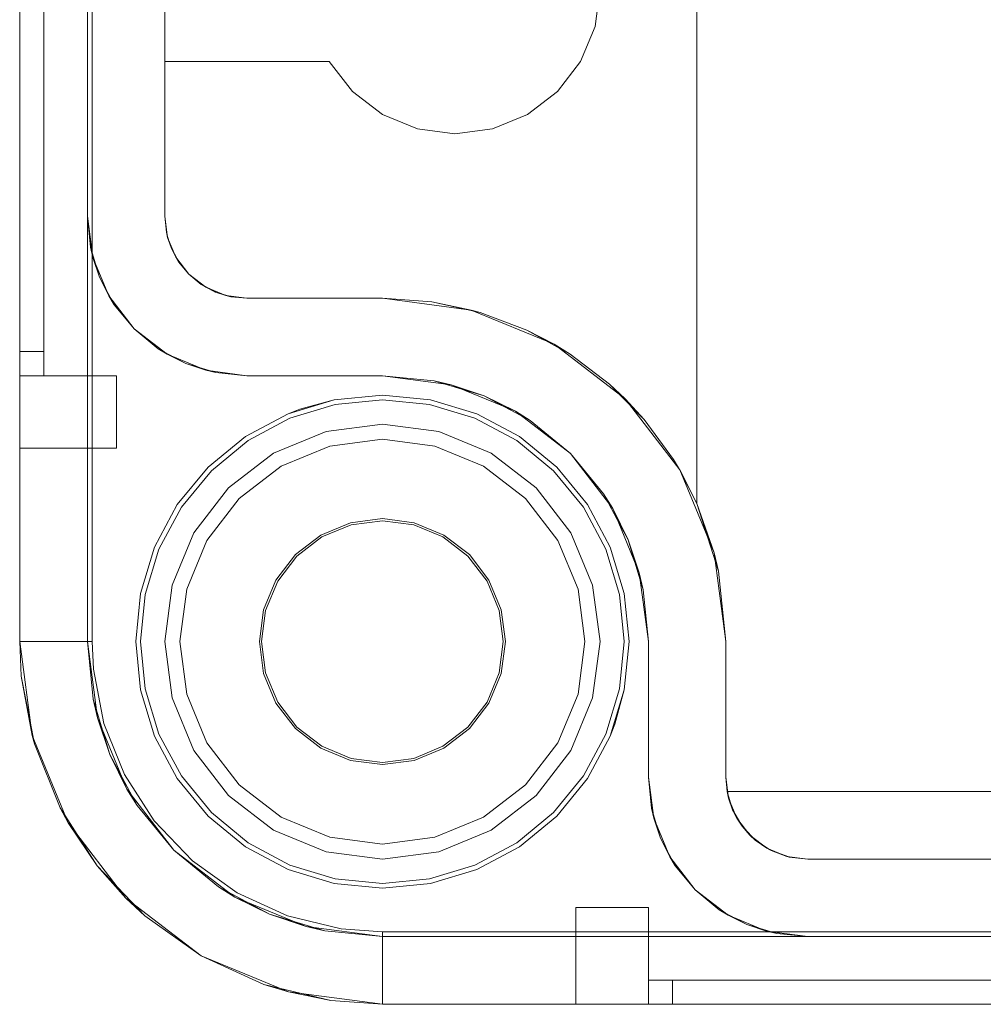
# Model space of a CAD drawing. Extents: x -620 to 300, y 62 to 1112.
# Tile 128 of 235: x 38.617 to 39.016, y 364.505 to 364.913. Entities that reach past the tile are written whole.
import ezdxf

# ---------------------------------------------------------------- set-up
doc = ezdxf.new("R2010")
doc.units = 0
doc.layers.get('0').update_dxf_attribs({"lineweight": 13})

# ---------------------------------------------------------------- blocks, each defined once
blk = doc.blocks.new('Blockreferenz-A06CPVKYL0')
at = {"color": 9, "linetype": 'ByBlock', "lineweight": -2, "ltscale": 0.13, "true_color": 0xc1c9c4}
for p, q in [((38.61742, 367.9553), (38.61742, 364.6553)), ((38.61742, 364.6553), (38.61742, 367.9553)), ((38.64542, 364.6553), (38.64542, 367.9553)), ((38.61742, 364.7753), (38.61742, 367.8353)), ((38.62742, 364.7753), (38.62742, 367.8353)), ((38.64542, 367.7793), (38.64542, 364.8313)), ((38.67742, 364.8313), (38.67742, 367.7793)), ((38.61742, 366.3053), (38.61742, 364.7753)), ((38.61742, 366.3053), (38.61742, 364.7653)), ((38.61742, 364.7653), (38.61742, 366.3053)), ((38.62742, 364.7753), (38.62742, 366.3053)), ((38.62742, 364.7653), (38.62742, 366.3053)), ((38.62742, 366.3053), (38.62742, 364.7653)), ((38.64742, 364.6553), (38.64742, 366.0053)), ((38.67742, 364.9553), (38.67742, 364.8953)), ((38.85538, 364.90977), (38.85742, 364.9253)), ((38.85742, 364.9253), (38.85538, 364.90977)), ((38.89742, 364.9253), (38.89742, 364.71243)), ((38.89742, 364.73057), (38.89742, 364.9253)), ((38.84938, 364.8953), (38.85538, 364.90977)), ((38.85538, 364.90977), (38.84938, 364.8953)), ((38.67742, 364.8953), (38.74546, 364.8953)), ((38.67742, 364.8953), (38.67742, 364.8313)), ((38.74546, 364.8953), (38.67742, 364.8953)), ((38.67742, 364.8953), (38.67742, 364.8953)), ((38.74546, 364.8953), (38.755, 364.88287)), ((38.755, 364.88287), (38.74546, 364.8953)), ((38.74546, 364.8953), (38.74546, 364.8953)), ((38.83985, 364.88287), (38.84938, 364.8953)), ((38.84938, 364.8953), (38.83985, 364.88287)), ((38.755, 364.88287), (38.76742, 364.87334)), ((38.76742, 364.87334), (38.755, 364.88287)), ((38.82742, 364.87334), (38.83985, 364.88287)), ((38.83985, 364.88287), (38.82742, 364.87334)), ((38.76742, 364.87334), (38.78189, 364.86734)), ((38.78189, 364.86734), (38.76742, 364.87334)), ((38.81295, 364.86734), (38.82742, 364.87334)), ((38.82742, 364.87334), (38.81295, 364.86734)), ((38.78189, 364.86734), (38.79742, 364.8653)), ((38.79742, 364.8653), (38.78189, 364.86734)), ((38.79742, 364.8653), (38.81295, 364.86734)), ((38.81295, 364.86734), (38.79742, 364.8653)), ((38.64542, 364.8313), (38.64767, 364.81422)), ((38.64542, 364.8313), (38.64669, 364.81842)), ((38.64542, 364.8313), (38.64542, 364.6553)), ((38.64669, 364.81842), (38.64542, 364.8313)), ((38.64542, 364.8313), (38.64542, 364.8313)), ((38.67858, 364.8225), (38.67742, 364.8313)), ((38.67742, 364.8313), (38.67808, 364.82467)), ((38.67742, 364.8313), (38.67742, 364.8313)), ((38.67846, 364.82338), (38.67808, 364.82467)), ((38.67808, 364.82467), (38.67858, 364.8225)), ((38.67915, 364.82113), (38.67846, 364.82338)), ((38.67858, 364.8225), (38.68001, 364.81829)), ((38.68198, 364.8143), (38.67858, 364.8225)), ((38.64669, 364.81842), (38.64767, 364.81422)), ((38.65045, 364.80604), (38.64669, 364.81842)), ((38.68001, 364.81829), (38.67915, 364.82113)), ((38.68141, 364.81567), (38.68001, 364.81829)), ((38.68001, 364.81829), (38.68198, 364.8143)), ((38.64767, 364.81422), (38.65426, 364.7983)), ((38.64767, 364.81422), (38.65045, 364.80604)), ((38.68252, 364.81359), (38.68141, 364.81567)), ((38.68198, 364.8143), (38.68315, 364.81241)), ((38.68738, 364.80726), (38.68198, 364.8143)), ((38.68315, 364.81241), (38.68252, 364.81359)), ((38.68315, 364.81241), (38.68738, 364.80726)), ((38.65045, 364.80604), (38.65426, 364.7983)), ((38.65655, 364.79463), (38.65045, 364.80604)), ((38.69442, 364.80185), (38.68738, 364.80726)), ((38.68738, 364.80726), (38.69253, 364.80303)), ((38.69371, 364.8024), (38.69253, 364.80303)), ((38.69253, 364.80303), (38.69442, 364.80185)), ((38.69579, 364.80129), (38.69371, 364.8024)), ((38.69442, 364.80185), (38.69841, 364.79989)), ((38.70262, 364.79846), (38.69442, 364.80185)), ((38.65426, 364.7983), (38.66475, 364.78463)), ((38.65426, 364.7983), (38.65655, 364.79463)), ((38.69841, 364.79989), (38.69579, 364.80129)), ((38.70125, 364.79903), (38.69841, 364.79989)), ((38.69841, 364.79989), (38.70262, 364.79846)), ((38.70351, 364.79834), (38.70125, 364.79903)), ((38.70262, 364.79846), (38.70479, 364.79795)), ((38.71142, 364.7973), (38.70262, 364.79846)), ((38.70479, 364.79795), (38.70351, 364.79834)), ((38.70479, 364.79795), (38.71142, 364.7973)), ((38.65655, 364.79463), (38.66475, 364.78463)), ((38.66475, 364.78463), (38.65655, 364.79463)), ((38.76742, 364.7973), (38.71142, 364.7973)), ((38.71142, 364.7973), (38.76742, 364.7973)), ((38.71142, 364.7973), (38.71142, 364.7973)), ((38.76742, 364.7973), (38.80417, 364.79246)), ((38.78788, 364.79582), (38.76742, 364.7973)), ((38.76742, 364.7973), (38.78788, 364.79582)), ((38.76742, 364.7973), (38.76742, 364.7973)), ((38.80417, 364.79246), (38.78788, 364.79582)), ((38.78788, 364.79582), (38.80792, 364.7914)), ((38.80417, 364.79246), (38.83842, 364.77827)), ((38.80792, 364.7914), (38.80417, 364.79246)), ((38.8271, 364.78415), (38.80792, 364.7914)), ((38.66475, 364.78463), (38.67842, 364.77414)), ((38.66475, 364.78463), (38.67475, 364.77642)), ((38.67475, 364.77642), (38.66475, 364.78463)), ((38.83842, 364.77827), (38.8271, 364.78415)), ((38.8271, 364.78415), (38.84505, 364.7742)), ((38.84505, 364.7742), (38.83842, 364.77827)), ((38.83842, 364.77827), (38.86783, 364.75571)), ((38.61742, 364.7753), (38.61742, 364.77335)), ((38.62242, 364.7753), (38.61742, 364.7753)), ((38.62242, 364.7753), (38.61742, 364.7753)), ((38.61742, 364.77271), (38.61742, 364.7753)), ((38.61742, 364.77335), (38.61742, 364.77147)), ((38.62742, 364.7753), (38.62242, 364.7753)), ((38.62742, 364.7753), (38.62242, 364.7753)), ((38.62742, 364.77335), (38.62742, 364.7753)), ((38.62742, 364.77335), (38.62742, 364.7753)), ((38.62742, 364.77147), (38.62742, 364.77335)), ((38.62742, 364.77147), (38.62742, 364.77335)), ((38.67475, 364.77642), (38.67842, 364.77414)), ((38.68617, 364.77032), (38.67475, 364.77642)), ((38.67842, 364.77414), (38.69434, 364.76755)), ((38.67842, 364.77414), (38.68617, 364.77032)), ((38.86137, 364.76178), (38.84505, 364.7742)), ((38.61742, 364.7703), (38.61742, 364.77271)), ((38.61742, 364.77147), (38.61742, 364.76974)), ((38.61742, 364.76823), (38.61742, 364.7703)), ((38.61742, 364.76974), (38.61742, 364.76823)), ((38.62742, 364.76974), (38.62742, 364.77147)), ((38.62742, 364.76974), (38.62742, 364.77147)), ((38.62742, 364.76823), (38.62742, 364.76974)), ((38.62742, 364.76823), (38.62742, 364.76974)), ((38.68617, 364.77032), (38.69434, 364.76755)), ((38.69855, 364.76657), (38.68617, 364.77032)), ((38.61742, 364.76823), (38.61742, 364.76698)), ((38.61742, 364.76664), (38.61742, 364.76823)), ((38.61742, 364.76698), (38.61742, 364.76606)), ((38.61742, 364.76564), (38.61742, 364.76664)), ((38.61742, 364.76606), (38.61742, 364.76549)), ((38.61742, 364.7653), (38.61742, 364.76564)), ((38.61742, 364.76549), (38.61742, 364.7653)), ((38.61742, 364.7653), (38.62242, 364.7653)), ((38.61742, 364.7653), (38.62742, 364.7653)), ((38.61742, 364.7653), (38.61742, 364.75753)), ((38.62242, 364.7653), (38.61742, 364.7653)), ((38.61742, 364.7653), (38.61742, 364.7653)), ((38.61742, 364.75753), (38.61742, 364.7653)), ((38.61742, 364.7653), (38.62742, 364.7653)), ((38.62242, 364.7653), (38.62742, 364.7653)), ((38.62742, 364.7653), (38.62242, 364.7653)), ((38.62742, 364.76698), (38.62742, 364.76823)), ((38.62742, 364.76698), (38.62742, 364.76823)), ((38.62742, 364.76606), (38.62742, 364.76698)), ((38.62742, 364.76606), (38.62742, 364.76698)), ((38.62742, 364.76549), (38.62742, 364.76606)), ((38.62742, 364.76549), (38.62742, 364.76606)), ((38.62742, 364.7653), (38.62742, 364.76549)), ((38.62742, 364.7653), (38.62742, 364.76549)), ((38.65742, 364.7653), (38.62742, 364.7653)), ((38.62742, 364.7653), (38.62742, 364.7653)), ((38.62742, 364.7653), (38.62742, 364.7653)), ((38.62742, 364.7653), (38.62742, 364.7653)), ((38.62742, 364.7653), (38.62742, 364.7653)), ((38.62742, 364.7653), (38.62742, 364.7653)), ((38.65742, 364.7653), (38.62742, 364.7653)), ((38.62742, 364.7653), (38.62742, 364.7653)), ((38.65742, 364.75753), (38.65742, 364.7653)), ((38.65742, 364.75753), (38.65742, 364.7653)), ((38.65742, 364.7653), (38.65742, 364.7653)), ((38.69434, 364.76755), (38.71142, 364.7653)), ((38.69434, 364.76755), (38.69855, 364.76657)), ((38.69855, 364.76657), (38.71142, 364.7653)), ((38.71142, 364.7653), (38.69855, 364.76657)), ((38.71142, 364.7653), (38.76742, 364.7653)), ((38.72839, 364.7653), (38.71142, 364.7653)), ((38.71142, 364.7653), (38.71142, 364.7653)), ((38.74752, 364.7653), (38.72839, 364.7653)), ((38.76742, 364.7653), (38.74752, 364.7653)), ((38.76742, 364.7653), (38.79589, 364.76155)), ((38.78888, 364.76319), (38.76742, 364.7653)), ((38.76742, 364.7653), (38.76742, 364.7653)), ((38.78888, 364.76319), (38.79303, 364.76193)), ((38.79589, 364.76155), (38.78888, 364.76319)), ((38.79303, 364.76193), (38.80033, 364.75971)), ((38.79589, 364.76155), (38.82242, 364.75056)), ((38.80952, 364.75693), (38.79589, 364.76155)), ((38.86783, 364.75571), (38.86137, 364.76178)), ((38.86137, 364.76178), (38.87573, 364.74713)), ((38.61742, 364.75753), (38.61742, 364.7503)), ((38.61742, 364.7503), (38.61742, 364.75753)), ((38.65742, 364.7503), (38.65742, 364.75753)), ((38.65742, 364.7503), (38.65742, 364.75753)), ((38.76742, 364.7573), (38.74752, 364.75534)), ((38.74752, 364.75534), (38.76742, 364.7573)), ((38.78732, 364.75534), (38.76742, 364.7573)), ((38.76742, 364.7573), (38.78732, 364.75534)), ((38.80033, 364.75971), (38.80952, 364.75693)), ((38.82242, 364.75056), (38.80952, 364.75693)), ((38.80952, 364.75693), (38.81798, 364.7524)), ((38.74752, 364.75534), (38.72839, 364.74953)), ((38.74791, 364.75338), (38.72915, 364.74769)), ((38.74752, 364.75534), (38.73331, 364.75143)), ((38.73331, 364.75143), (38.74752, 364.75534)), ((38.76742, 364.7553), (38.74791, 364.75338)), ((38.78693, 364.75338), (38.76742, 364.7553)), ((38.80569, 364.74769), (38.78693, 364.75338)), ((38.80646, 364.74953), (38.78732, 364.75534)), ((38.78732, 364.75534), (38.80646, 364.74953)), ((38.87573, 364.74713), (38.86783, 364.75571)), ((38.86783, 364.75571), (38.8904, 364.7263)), ((38.61742, 364.7503), (38.61742, 364.74409)), ((38.61742, 364.74409), (38.61742, 364.7503)), ((38.65742, 364.74409), (38.65742, 364.7503)), ((38.65742, 364.74409), (38.65742, 364.7503)), ((38.72839, 364.74953), (38.71075, 364.74011)), ((38.71075, 364.74011), (38.72839, 364.74953)), ((38.73331, 364.75143), (38.72839, 364.74953)), ((38.72839, 364.74953), (38.73331, 364.75143)), ((38.82409, 364.74011), (38.80646, 364.74953)), ((38.80646, 364.74953), (38.82409, 364.74011)), ((38.81798, 364.7524), (38.82472, 364.7488)), ((38.82242, 364.75056), (38.8452, 364.73308)), ((38.82854, 364.74676), (38.82242, 364.75056)), ((38.82472, 364.7488), (38.82854, 364.74676)), ((38.72915, 364.74769), (38.71187, 364.73845)), ((38.74413, 364.74223), (38.76742, 364.7453)), ((38.76742, 364.7453), (38.74413, 364.74223)), ((38.76742, 364.7453), (38.79072, 364.74223)), ((38.79072, 364.74223), (38.76742, 364.7453)), ((38.82298, 364.73845), (38.80569, 364.74769)), ((38.8452, 364.73308), (38.82854, 364.74676)), ((38.88783, 364.73057), (38.87573, 364.74713)), ((38.61742, 364.74409), (38.61742, 364.73932)), ((38.61742, 364.73932), (38.61742, 364.74409)), ((38.65742, 364.73932), (38.65742, 364.74409)), ((38.65742, 364.73932), (38.65742, 364.74409)), ((38.72242, 364.73324), (38.74413, 364.74223)), ((38.74413, 364.74223), (38.72242, 364.73324)), ((38.79072, 364.74223), (38.81242, 364.73324)), ((38.81242, 364.73324), (38.79072, 364.74223)), ((38.61742, 364.73932), (38.61742, 364.73632)), ((38.61742, 364.73632), (38.61742, 364.73932)), ((38.65742, 364.73632), (38.65742, 364.73932)), ((38.65742, 364.73632), (38.65742, 364.73932)), ((38.71075, 364.74011), (38.6953, 364.72742)), ((38.6953, 364.72742), (38.71075, 364.74011)), ((38.71187, 364.73845), (38.69671, 364.72601)), ((38.76742, 364.73906), (38.74574, 364.73621)), ((38.74574, 364.73621), (38.76742, 364.73906)), ((38.7891, 364.73621), (38.76742, 364.73906)), ((38.76742, 364.73906), (38.7891, 364.73621)), ((38.83813, 364.72601), (38.82298, 364.73845)), ((38.83955, 364.72742), (38.82409, 364.74011)), ((38.82409, 364.74011), (38.83955, 364.72742)), ((38.61742, 364.73632), (38.61742, 364.7353)), ((38.61742, 364.7353), (38.61742, 364.73632)), ((38.61742, 364.7353), (38.65742, 364.7353)), ((38.61742, 364.7353), (38.61742, 364.7353)), ((38.61742, 364.7353), (38.65742, 364.7353)), ((38.65742, 364.7353), (38.65742, 364.73632)), ((38.65742, 364.7353), (38.65742, 364.73632)), ((38.65742, 364.7353), (38.65742, 364.7353)), ((38.70378, 364.71894), (38.72242, 364.73324)), ((38.72242, 364.73324), (38.70378, 364.71894)), ((38.74574, 364.73621), (38.72554, 364.72784)), ((38.72554, 364.72784), (38.74574, 364.73621)), ((38.8093, 364.72784), (38.7891, 364.73621)), ((38.7891, 364.73621), (38.8093, 364.72784)), ((38.81242, 364.73324), (38.83106, 364.71894)), ((38.83106, 364.71894), (38.81242, 364.73324)), ((38.8452, 364.73308), (38.86269, 364.7103)), ((38.85888, 364.71641), (38.8452, 364.73308)), ((38.89031, 364.72645), (38.88783, 364.73057)), ((38.89742, 364.71243), (38.89742, 364.73057)), ((38.6953, 364.72742), (38.68261, 364.71197)), ((38.68261, 364.71197), (38.6953, 364.72742)), ((38.69671, 364.72601), (38.68428, 364.71086)), ((38.72554, 364.72784), (38.7082, 364.71453)), ((38.7082, 364.71453), (38.72554, 364.72784)), ((38.82665, 364.71453), (38.8093, 364.72784)), ((38.8093, 364.72784), (38.82665, 364.71453)), ((38.85057, 364.71086), (38.83813, 364.72601)), ((38.85223, 364.71197), (38.83955, 364.72742)), ((38.83955, 364.72742), (38.85223, 364.71197)), ((38.8904, 364.7263), (38.89031, 364.72645)), ((38.89031, 364.72645), (38.89742, 364.71243)), ((38.89742, 364.71243), (38.8904, 364.7263)), ((38.8904, 364.7263), (38.90458, 364.69205)), ((38.68948, 364.7003), (38.70378, 364.71894)), ((38.70378, 364.71894), (38.68948, 364.7003)), ((38.83106, 364.71894), (38.84536, 364.7003)), ((38.84536, 364.7003), (38.83106, 364.71894)), ((38.85888, 364.71641), (38.86093, 364.71259)), ((38.86269, 364.7103), (38.85888, 364.71641)), ((38.68261, 364.71197), (38.67319, 364.69433)), ((38.67319, 364.69433), (38.68261, 364.71197)), ((38.7082, 364.71453), (38.69488, 364.69718)), ((38.69488, 364.69718), (38.7082, 364.71453)), ((38.83996, 364.69718), (38.82665, 364.71453)), ((38.82665, 364.71453), (38.83996, 364.69718)), ((38.86166, 364.69433), (38.85223, 364.71197)), ((38.85223, 364.71197), (38.86166, 364.69433)), ((38.86093, 364.71259), (38.86452, 364.70586)), ((38.89742, 364.71243), (38.90639, 364.68449)), ((38.90458, 364.69205), (38.89742, 364.71243)), ((38.89742, 364.71243), (38.89742, 364.71243)), ((38.68428, 364.71086), (38.67503, 364.69357)), ((38.85981, 364.69357), (38.85057, 364.71086)), ((38.86269, 364.7103), (38.87367, 364.68377)), ((38.86905, 364.69739), (38.86269, 364.7103)), ((38.75426, 364.70444), (38.74199, 364.69936)), ((38.76742, 364.70617), (38.75426, 364.70444)), ((38.75448, 364.7036), (38.76742, 364.7053)), ((38.78059, 364.70444), (38.76742, 364.70617)), ((38.76742, 364.7053), (38.78036, 364.7036)), ((38.79286, 364.69936), (38.78059, 364.70444)), ((38.86452, 364.70586), (38.86905, 364.69739)), ((38.68049, 364.67859), (38.68948, 364.7003)), ((38.68948, 364.7003), (38.68049, 364.67859)), ((38.74242, 364.6986), (38.75448, 364.7036)), ((38.78036, 364.7036), (38.79242, 364.6986)), ((38.84536, 364.7003), (38.85436, 364.67859)), ((38.85436, 364.67859), (38.84536, 364.7003)), ((38.69488, 364.69718), (38.68652, 364.67698)), ((38.68652, 364.67698), (38.69488, 364.69718)), ((38.74199, 364.69936), (38.73145, 364.69127)), ((38.73207, 364.69065), (38.74242, 364.6986)), ((38.79242, 364.6986), (38.80278, 364.69065)), ((38.80339, 364.69127), (38.79286, 364.69936)), ((38.84833, 364.67698), (38.83996, 364.69718)), ((38.83996, 364.69718), (38.84833, 364.67698)), ((38.86905, 364.69739), (38.87184, 364.68821)), ((38.87367, 364.68377), (38.86905, 364.69739)), ((38.67319, 364.69433), (38.66738, 364.6752)), ((38.66738, 364.6752), (38.67319, 364.69433)), ((38.67503, 364.69357), (38.66934, 364.67481)), ((38.8655, 364.67481), (38.85981, 364.69357)), ((38.86746, 364.6752), (38.86166, 364.69433)), ((38.86166, 364.69433), (38.86746, 364.6752)), ((38.90639, 364.68449), (38.90458, 364.69205)), ((38.90458, 364.69205), (38.90942, 364.6553)), ((38.73145, 364.69127), (38.72337, 364.68074)), ((38.72412, 364.6803), (38.73207, 364.69065)), ((38.80278, 364.69065), (38.81072, 364.6803)), ((38.81148, 364.68074), (38.80339, 364.69127)), ((38.87184, 364.68821), (38.87405, 364.6809)), ((38.87367, 364.68377), (38.87742, 364.6553)), ((38.87531, 364.67676), (38.87367, 364.68377)), ((38.90639, 364.68449), (38.90942, 364.6553)), ((38.90942, 364.6553), (38.90639, 364.68449)), ((38.72337, 364.68074), (38.71828, 364.66847)), ((38.71913, 364.66824), (38.72412, 364.6803)), ((38.81072, 364.6803), (38.81572, 364.66824)), ((38.81656, 364.66847), (38.81148, 364.68074)), ((38.87405, 364.6809), (38.87531, 364.67676)), ((38.67742, 364.6553), (38.68049, 364.67859)), ((38.68049, 364.67859), (38.67742, 364.6553)), ((38.68652, 364.67698), (38.68366, 364.6553)), ((38.68366, 364.6553), (38.68652, 364.67698)), ((38.85118, 364.6553), (38.84833, 364.67698)), ((38.84833, 364.67698), (38.85118, 364.6553)), ((38.85436, 364.67859), (38.85742, 364.6553)), ((38.85742, 364.6553), (38.85436, 364.67859)), ((38.87742, 364.6553), (38.87531, 364.67676)), ((38.66738, 364.6752), (38.66542, 364.6553)), ((38.66542, 364.6553), (38.66738, 364.6752)), ((38.66934, 364.67481), (38.66742, 364.6553)), ((38.86742, 364.6553), (38.8655, 364.67481)), ((38.86942, 364.6553), (38.86746, 364.6752)), ((38.86746, 364.6752), (38.86942, 364.6553)), ((38.71828, 364.66847), (38.71655, 364.6553)), ((38.71742, 364.6553), (38.71913, 364.66824)), ((38.81572, 364.66824), (38.81742, 364.6553)), ((38.81829, 364.6553), (38.81656, 364.66847)), ((38.61742, 364.6553), (38.62253, 364.61648)), ((38.61742, 364.6553), (38.6181, 364.64104)), ((38.61793, 364.6553), (38.61742, 364.6553)), ((38.6181, 364.64104), (38.61742, 364.6553)), ((38.61742, 364.6553), (38.61742, 364.6553)), ((38.61945, 364.6553), (38.61793, 364.6553)), ((38.62192, 364.6553), (38.61945, 364.6553)), ((38.62525, 364.6553), (38.62192, 364.6553)), ((38.62934, 364.6553), (38.62525, 364.6553)), ((38.63405, 364.6553), (38.62934, 364.6553)), ((38.63921, 364.6553), (38.63405, 364.6553)), ((38.64465, 364.6553), (38.63921, 364.6553)), ((38.64742, 364.6553), (38.64465, 364.6553)), ((38.64958, 364.62372), (38.64542, 364.6553)), ((38.64542, 364.6553), (38.64777, 364.6315)), ((38.64542, 364.6553), (38.64542, 364.6553)), ((38.64797, 364.64389), (38.64742, 364.6553)), ((38.66542, 364.6553), (38.66738, 364.6354)), ((38.66738, 364.6354), (38.66542, 364.6553)), ((38.66742, 364.6553), (38.66934, 364.63579)), ((38.68049, 364.63201), (38.67742, 364.6553)), ((38.67742, 364.6553), (38.68049, 364.63201)), ((38.68366, 364.6553), (38.68652, 364.63362)), ((38.68652, 364.63362), (38.68366, 364.6553)), ((38.71655, 364.6553), (38.71828, 364.64213)), ((38.71913, 364.64236), (38.71742, 364.6553)), ((38.81742, 364.6553), (38.81572, 364.64236)), ((38.81656, 364.64213), (38.81829, 364.6553)), ((38.84833, 364.63362), (38.85118, 364.6553)), ((38.85118, 364.6553), (38.84833, 364.63362)), ((38.85742, 364.6553), (38.85436, 364.63201)), ((38.85436, 364.63201), (38.85742, 364.6553)), ((38.8655, 364.63579), (38.86742, 364.6553)), ((38.86746, 364.6354), (38.86942, 364.6553)), ((38.86942, 364.6553), (38.86746, 364.6354)), ((38.87742, 364.6553), (38.87742, 364.5993)), ((38.87742, 364.6354), (38.87742, 364.6553)), ((38.87742, 364.6553), (38.87742, 364.6553)), ((38.90942, 364.6553), (38.90942, 364.5993)), ((38.90942, 364.5993), (38.90942, 364.6553)), ((38.90942, 364.6553), (38.90942, 364.6553)), ((38.65228, 364.62149), (38.64797, 364.64389)), ((38.6181, 364.64104), (38.62253, 364.61648)), ((38.6235, 364.61304), (38.6181, 364.64104)), ((38.71828, 364.64213), (38.72337, 364.62986)), ((38.72412, 364.6303), (38.71913, 364.64236)), ((38.81572, 364.64236), (38.81072, 364.6303)), ((38.81148, 364.62986), (38.81656, 364.64213)), ((38.66738, 364.6354), (38.67319, 364.61627)), ((38.67319, 364.61627), (38.66738, 364.6354)), ((38.66934, 364.63579), (38.67503, 364.61703)), ((38.85981, 364.61703), (38.8655, 364.63579)), ((38.86166, 364.61627), (38.86746, 364.6354)), ((38.86355, 364.62119), (38.86746, 364.6354)), ((38.86746, 364.6354), (38.86355, 364.62119)), ((38.87742, 364.61627), (38.87742, 364.6354)), ((38.65471, 364.60861), (38.64777, 364.6315)), ((38.64777, 364.6315), (38.64958, 364.62372)), ((38.68948, 364.6103), (38.68049, 364.63201)), ((38.68049, 364.63201), (38.68948, 364.6103)), ((38.68652, 364.63362), (38.69488, 364.61342)), ((38.69488, 364.61342), (38.68652, 364.63362)), ((38.83996, 364.61342), (38.84833, 364.63362)), ((38.84833, 364.63362), (38.83996, 364.61342)), ((38.85436, 364.63201), (38.84536, 364.6103)), ((38.84536, 364.6103), (38.85436, 364.63201)), ((38.72337, 364.62986), (38.73145, 364.61933)), ((38.73207, 364.61994), (38.72412, 364.6303)), ((38.81072, 364.6303), (38.80278, 364.61994)), ((38.80339, 364.61933), (38.81148, 364.62986)), ((38.66177, 364.5943), (38.64958, 364.62372)), ((38.64958, 364.62372), (38.65471, 364.60861)), ((38.66076, 364.60031), (38.65228, 364.62149)), ((38.73145, 364.61933), (38.74199, 364.61124)), ((38.74242, 364.612), (38.73207, 364.61994)), ((38.80278, 364.61994), (38.79242, 364.612)), ((38.79286, 364.61124), (38.80339, 364.61933)), ((38.86166, 364.61627), (38.86355, 364.62119)), ((38.86355, 364.62119), (38.86166, 364.61627)), ((38.62253, 364.61648), (38.63752, 364.5803)), ((38.62253, 364.61648), (38.6235, 364.61304)), ((38.67319, 364.61627), (38.68261, 364.59863)), ((38.68261, 364.59863), (38.67319, 364.61627)), ((38.67503, 364.61703), (38.68428, 364.59974)), ((38.85057, 364.59974), (38.85981, 364.61703)), ((38.85223, 364.59863), (38.86166, 364.61627)), ((38.86166, 364.61627), (38.85223, 364.59863)), ((38.87742, 364.5993), (38.87742, 364.61627)), ((38.6235, 364.61304), (38.6341, 364.58657)), ((38.70378, 364.59166), (38.68948, 364.6103)), ((38.68948, 364.6103), (38.70378, 364.59166)), ((38.69488, 364.61342), (38.7082, 364.59607)), ((38.7082, 364.59607), (38.69488, 364.61342)), ((38.74199, 364.61124), (38.75426, 364.60616)), ((38.75448, 364.607), (38.74242, 364.612)), ((38.79242, 364.612), (38.78036, 364.607)), ((38.78059, 364.60616), (38.79286, 364.61124)), ((38.82665, 364.59607), (38.83996, 364.61342)), ((38.83996, 364.61342), (38.82665, 364.59607)), ((38.84536, 364.6103), (38.83106, 364.59166)), ((38.83106, 364.59166), (38.84536, 364.6103)), ((38.66598, 364.58752), (38.65471, 364.60861)), ((38.65471, 364.60861), (38.66177, 364.5943)), ((38.75426, 364.60616), (38.76742, 364.60443)), ((38.76742, 364.6053), (38.75448, 364.607)), ((38.78036, 364.607), (38.76742, 364.6053)), ((38.76742, 364.60443), (38.78059, 364.60616)), ((38.6731, 364.58112), (38.66076, 364.60031)), ((38.68261, 364.59863), (38.6953, 364.58317)), ((38.6953, 364.58317), (38.68261, 364.59863)), ((38.68428, 364.59974), (38.69671, 364.58459)), ((38.83813, 364.58459), (38.85057, 364.59974)), ((38.83955, 364.58317), (38.85223, 364.59863)), ((38.85223, 364.59863), (38.83955, 364.58317)), ((38.87742, 364.5993), (38.87967, 364.58222)), ((38.87742, 364.5993), (38.87869, 364.58642)), ((38.87869, 364.58642), (38.87742, 364.5993)), ((38.87742, 364.5993), (38.87742, 364.5993)), ((38.90942, 364.5993), (38.90996, 364.5933)), ((38.91058, 364.5905), (38.90942, 364.5993)), ((38.90942, 364.5993), (38.90942, 364.5993)), ((38.68116, 364.56903), (38.66177, 364.5943)), ((38.66177, 364.5943), (38.66598, 364.58752)), ((38.7082, 364.59607), (38.72554, 364.58276)), ((38.72554, 364.58276), (38.7082, 364.59607)), ((38.8093, 364.58276), (38.82665, 364.59607)), ((38.82665, 364.59607), (38.8093, 364.58276)), ((38.72242, 364.57736), (38.70378, 364.59166)), ((38.70378, 364.59166), (38.72242, 364.57736)), ((38.83106, 364.59166), (38.81242, 364.57736)), ((38.81242, 364.57736), (38.83106, 364.59166)), ((38.90996, 364.5933), (38.91021, 364.5933)), ((38.91041, 364.5918), (38.90996, 364.5933)), ((38.90996, 364.5933), (38.91058, 364.5905)), ((39.20036, 364.5933), (38.90996, 364.5933)), ((38.90996, 364.5933), (38.91224, 364.58576)), ((38.90996, 364.5933), (38.90996, 364.5933)), ((38.91021, 364.5933), (39.20036, 364.5933)), ((38.9114, 364.58852), (38.91041, 364.5918)), ((38.91058, 364.5905), (38.91224, 364.58576)), ((38.91398, 364.5823), (38.91058, 364.5905)), ((38.6341, 364.58657), (38.63752, 364.5803)), ((38.64951, 364.56258), (38.6341, 364.58657)), ((38.66598, 364.58752), (38.68116, 364.56903)), ((38.87869, 364.58642), (38.87967, 364.58222)), ((38.88245, 364.57404), (38.87869, 364.58642)), ((38.91224, 364.58576), (38.9114, 364.58852)), ((38.91332, 364.58389), (38.91224, 364.58576)), ((38.91224, 364.58576), (38.91398, 364.5823)), ((38.6953, 364.58317), (38.71075, 364.57049)), ((38.71075, 364.57049), (38.6953, 364.58317)), ((38.69671, 364.58459), (38.71187, 364.57215)), ((38.72554, 364.58276), (38.74574, 364.57439)), ((38.74574, 364.57439), (38.72554, 364.58276)), ((38.7891, 364.57439), (38.8093, 364.58276)), ((38.8093, 364.58276), (38.7891, 364.57439)), ((38.82298, 364.57215), (38.83813, 364.58459)), ((38.82409, 364.57049), (38.83955, 364.58317)), ((38.83955, 364.58317), (38.82409, 364.57049)), ((38.87967, 364.58222), (38.88626, 364.5663)), ((38.87967, 364.58222), (38.88245, 364.57404)), ((38.91506, 364.58088), (38.91332, 364.58389)), ((38.91398, 364.5823), (38.91619, 364.57894)), ((38.91938, 364.57526), (38.91398, 364.5823)), ((38.63752, 364.5803), (38.66136, 364.54923)), ((38.63752, 364.5803), (38.64951, 364.56258)), ((38.68884, 364.56461), (38.6731, 364.58112)), ((38.91619, 364.57894), (38.91506, 364.58088)), ((38.91811, 364.57692), (38.91619, 364.57894)), ((38.91619, 364.57894), (38.91938, 364.57526)), ((38.74413, 364.56837), (38.72242, 364.57736)), ((38.72242, 364.57736), (38.74413, 364.56837)), ((38.74574, 364.57439), (38.76742, 364.57154)), ((38.76742, 364.57154), (38.74574, 364.57439)), ((38.76742, 364.57154), (38.7891, 364.57439)), ((38.7891, 364.57439), (38.76742, 364.57154)), ((38.81242, 364.57736), (38.79072, 364.56837)), ((38.79072, 364.56837), (38.81242, 364.57736)), ((38.88245, 364.57404), (38.88626, 364.5663)), ((38.88855, 364.56263), (38.88245, 364.57404)), ((38.92047, 364.57442), (38.91811, 364.57692)), ((38.91938, 364.57526), (38.9216, 364.57322)), ((38.92642, 364.56985), (38.91938, 364.57526)), ((38.9216, 364.57322), (38.92047, 364.57442)), ((38.71075, 364.57049), (38.72839, 364.56106)), ((38.72839, 364.56106), (38.71075, 364.57049)), ((38.71187, 364.57215), (38.72915, 364.56291)), ((38.80569, 364.56291), (38.82298, 364.57215)), ((38.80646, 364.56106), (38.82409, 364.57049)), ((38.82409, 364.57049), (38.80646, 364.56106)), ((38.92456, 364.57129), (38.9216, 364.57322)), ((38.9216, 364.57322), (38.92642, 364.56985)), ((38.92728, 364.5695), (38.92456, 364.57129)), ((38.92642, 364.56985), (38.92819, 364.5689)), ((38.93462, 364.56646), (38.92642, 364.56985)), ((38.92819, 364.5689), (38.92728, 364.5695)), ((38.70642, 364.54964), (38.68116, 364.56903)), ((38.68116, 364.56903), (38.69964, 364.55386)), ((38.76742, 364.5653), (38.74413, 364.56837)), ((38.74413, 364.56837), (38.76742, 364.5653)), ((38.79072, 364.56837), (38.76742, 364.5653)), ((38.76742, 364.5653), (38.79072, 364.56837)), ((38.88626, 364.5663), (38.89675, 364.55263)), ((38.88626, 364.5663), (38.88855, 364.56263)), ((38.9325, 364.56734), (38.92819, 364.5689)), ((38.92819, 364.5689), (38.93462, 364.56646)), ((38.93509, 364.5664), (38.9325, 364.56734)), ((38.93462, 364.56646), (38.9356, 364.56621)), ((38.94342, 364.5653), (38.93462, 364.56646)), ((38.9356, 364.56621), (38.93509, 364.5664)), ((38.9356, 364.56621), (38.94342, 364.5653)), ((38.64951, 364.56258), (38.66136, 364.54923)), ((38.66919, 364.54194), (38.64951, 364.56258)), ((38.70742, 364.55138), (38.68884, 364.56461)), ((38.72915, 364.56291), (38.74791, 364.55722)), ((38.78693, 364.55722), (38.80569, 364.56291)), ((38.88855, 364.56263), (38.89675, 364.55263)), ((38.89675, 364.55263), (38.88855, 364.56263)), ((40.89142, 364.5653), (38.94342, 364.5653)), ((38.94342, 364.5653), (39.65242, 364.5653)), ((38.94342, 364.5653), (38.94342, 364.5653)), ((38.72839, 364.56106), (38.74752, 364.55526)), ((38.74752, 364.55526), (38.72839, 364.56106)), ((38.74791, 364.55722), (38.76742, 364.5553)), ((38.76742, 364.5553), (38.78693, 364.55722)), ((38.78732, 364.55526), (38.80646, 364.56106)), ((38.80646, 364.56106), (38.78732, 364.55526)), ((38.69964, 364.55386), (38.70642, 364.54964)), ((38.72073, 364.54259), (38.69964, 364.55386)), ((38.74752, 364.55526), (38.76742, 364.5533)), ((38.76742, 364.5533), (38.74752, 364.55526)), ((38.76742, 364.5533), (38.78732, 364.55526)), ((38.78732, 364.55526), (38.76742, 364.5533)), ((38.66136, 364.54923), (38.69242, 364.5254)), ((38.66136, 364.54923), (38.66919, 364.54194)), ((38.73585, 364.53746), (38.70642, 364.54964)), ((38.70642, 364.54964), (38.72073, 364.54259)), ((38.72817, 364.5419), (38.70742, 364.55138)), ((38.89675, 364.55263), (38.91042, 364.54214)), ((38.89675, 364.55263), (38.90675, 364.54442)), ((38.90675, 364.54442), (38.89675, 364.55263)), ((38.84742, 364.5453), (38.84742, 364.5053)), ((38.84844, 364.5453), (38.84742, 364.5453)), ((38.84742, 364.5453), (38.84742, 364.5053)), ((38.84742, 364.5453), (38.84742, 364.5453)), ((38.84742, 364.5453), (38.84844, 364.5453)), ((38.85144, 364.5453), (38.84844, 364.5453)), ((38.84844, 364.5453), (38.85144, 364.5453)), ((38.85621, 364.5453), (38.85144, 364.5453)), ((38.85144, 364.5453), (38.85621, 364.5453)), ((38.86242, 364.5453), (38.85621, 364.5453)), ((38.85621, 364.5453), (38.86242, 364.5453)), ((38.86966, 364.5453), (38.86242, 364.5453)), ((38.86242, 364.5453), (38.86966, 364.5453)), ((38.87742, 364.5453), (38.86966, 364.5453)), ((38.86966, 364.5453), (38.87742, 364.5453)), ((38.87742, 364.5153), (38.87742, 364.5453)), ((38.87742, 364.5453), (38.87742, 364.5453)), ((38.87742, 364.5153), (38.87742, 364.5453)), ((38.66919, 364.54194), (38.69242, 364.5254)), ((38.69242, 364.5254), (38.66919, 364.54194)), ((38.74362, 364.53564), (38.72073, 364.54259)), ((38.72073, 364.54259), (38.73585, 364.53746)), ((38.75034, 364.53652), (38.72817, 364.5419)), ((38.90675, 364.54442), (38.91042, 364.54214)), ((38.91817, 364.53832), (38.90675, 364.54442)), ((38.91042, 364.54214), (38.92634, 364.53555)), ((38.91042, 364.54214), (38.91817, 364.53832)), ((38.76742, 364.5333), (38.73585, 364.53746)), ((38.73585, 364.53746), (38.74362, 364.53564)), ((38.91817, 364.53832), (38.92634, 364.53555)), ((38.93055, 364.53457), (38.91817, 364.53832)), ((38.74362, 364.53564), (38.76742, 364.5333)), ((38.76742, 364.5353), (38.75034, 364.53652)), ((39.61742, 364.5353), (38.76742, 364.5353)), ((38.76742, 364.53253), (38.76742, 364.5353)), ((41.06742, 364.5333), (38.76742, 364.5333)), ((38.76742, 364.5333), (38.94342, 364.5333)), ((38.76742, 364.5333), (38.76742, 364.5333)), ((38.92634, 364.53555), (38.94342, 364.5333)), ((38.92634, 364.53555), (38.93055, 364.53457)), ((38.93055, 364.53457), (38.94342, 364.5333)), ((38.94342, 364.5333), (38.93055, 364.53457)), ((38.94342, 364.5333), (40.89142, 364.5333)), ((38.94342, 364.5333), (38.94342, 364.5333)), ((38.76742, 364.52709), (38.76742, 364.53253)), ((38.69242, 364.5254), (38.7286, 364.51041)), ((38.69242, 364.5254), (38.71836, 364.51355)), ((38.71836, 364.51355), (38.69242, 364.5254)), ((38.76742, 364.52193), (38.76742, 364.52709)), ((38.76742, 364.51722), (38.76742, 364.52193)), ((38.76742, 364.51313), (38.76742, 364.51722)), ((38.71836, 364.51355), (38.7286, 364.51041)), ((38.74608, 364.50683), (38.71836, 364.51355)), ((38.76742, 364.50979), (38.76742, 364.51313)), ((38.87742, 364.5153), (38.87742, 364.5103)), ((38.87761, 364.5153), (38.87742, 364.5153)), ((38.87742, 364.5053), (38.87742, 364.5153)), ((39.91742, 364.5153), (38.87742, 364.5153)), ((39.91742, 364.5153), (38.87742, 364.5153)), ((38.87742, 364.5153), (38.87742, 364.5153)), ((38.87742, 364.5153), (38.87742, 364.5153)), ((38.87742, 364.5153), (38.87742, 364.5153)), ((38.87742, 364.5153), (38.87742, 364.5153)), ((38.87742, 364.5153), (38.87742, 364.5153)), ((38.87742, 364.5153), (38.87742, 364.5153)), ((38.87761, 364.5153), (38.87742, 364.5153)), ((38.87742, 364.5153), (38.87742, 364.5103)), ((38.87742, 364.5053), (38.87742, 364.5153)), ((38.87818, 364.5153), (38.87761, 364.5153)), ((38.87818, 364.5153), (38.87761, 364.5153)), ((38.87911, 364.5153), (38.87818, 364.5153)), ((38.87911, 364.5153), (38.87818, 364.5153)), ((38.88035, 364.5153), (38.87911, 364.5153)), ((38.88035, 364.5153), (38.87911, 364.5153)), ((38.88187, 364.5153), (38.88035, 364.5153)), ((38.88187, 364.5153), (38.88035, 364.5153)), ((38.8836, 364.5153), (38.88187, 364.5153)), ((38.8836, 364.5153), (38.88187, 364.5153)), ((38.88547, 364.5153), (38.8836, 364.5153)), ((38.88547, 364.5153), (38.8836, 364.5153)), ((38.88742, 364.5153), (38.88547, 364.5153)), ((38.88742, 364.5153), (38.88547, 364.5153)), ((38.88742, 364.5103), (38.88742, 364.5153)), ((40.94742, 364.5153), (38.88742, 364.5153)), ((40.94742, 364.5153), (38.88742, 364.5153)), ((38.88742, 364.5153), (38.88742, 364.5103)), ((38.7286, 364.51041), (38.76742, 364.5053)), ((38.7286, 364.51041), (38.74608, 364.50683)), ((38.76742, 364.50732), (38.76742, 364.50979)), ((38.87742, 364.5103), (38.87742, 364.5053)), ((38.87742, 364.5103), (38.87742, 364.5053)), ((38.88742, 364.5053), (38.88742, 364.5103)), ((38.88742, 364.5103), (38.88742, 364.5053)), ((38.74608, 364.50683), (38.76742, 364.5053)), ((38.76742, 364.5053), (38.74608, 364.50683)), ((38.76742, 364.50581), (38.76742, 364.50732)), ((38.76742, 364.5053), (38.76742, 364.50581)), ((38.76742, 364.5053), (41.06742, 364.5053)), ((38.76742, 364.5053), (38.76742, 364.5053)), ((38.76742, 364.5053), (41.06742, 364.5053)), ((38.84742, 364.5053), (38.84844, 364.5053)), ((38.84742, 364.5053), (38.84742, 364.5053)), ((38.84844, 364.5053), (38.84742, 364.5053)), ((38.84844, 364.5053), (38.85144, 364.5053)), ((38.85144, 364.5053), (38.84844, 364.5053)), ((38.85144, 364.5053), (38.85621, 364.5053)), ((38.85621, 364.5053), (38.85144, 364.5053)), ((38.85621, 364.5053), (38.86242, 364.5053)), ((38.86242, 364.5053), (38.85621, 364.5053)), ((38.86242, 364.5053), (38.86966, 364.5053)), ((38.86966, 364.5053), (38.86242, 364.5053)), ((38.86966, 364.5053), (38.87742, 364.5053)), ((38.87742, 364.5053), (38.86966, 364.5053)), ((38.87742, 364.5053), (38.87776, 364.5053)), ((38.87742, 364.5053), (39.91742, 364.5053)), ((38.87742, 364.5053), (38.87742, 364.5053)), ((38.87776, 364.5053), (38.87742, 364.5053)), ((39.91742, 364.5053), (38.87742, 364.5053)), ((38.87776, 364.5053), (38.87876, 364.5053)), ((38.87876, 364.5053), (38.87776, 364.5053)), ((38.87876, 364.5053), (38.88035, 364.5053)), ((38.88035, 364.5053), (38.87876, 364.5053)), ((38.88035, 364.5053), (38.88242, 364.5053)), ((38.88242, 364.5053), (38.88035, 364.5053)), ((38.88242, 364.5053), (38.88483, 364.5053)), ((38.88483, 364.5053), (38.88242, 364.5053)), ((38.88483, 364.5053), (38.88742, 364.5053)), ((38.88742, 364.5053), (38.88483, 364.5053)), ((38.88742, 364.5053), (40.94742, 364.5053)), ((40.94742, 364.5053), (38.88742, 364.5053))]:
    blk.add_line(p, q, dxfattribs=at)

msp = doc.modelspace()

# ---------------------------------------------------------------- block references
at = {"ltscale": 0.13}
msp.add_blockref('Blockreferenz-A06CPVKYL0', (0, 0), dxfattribs=at)

doc.saveas('drawing.dxf')
